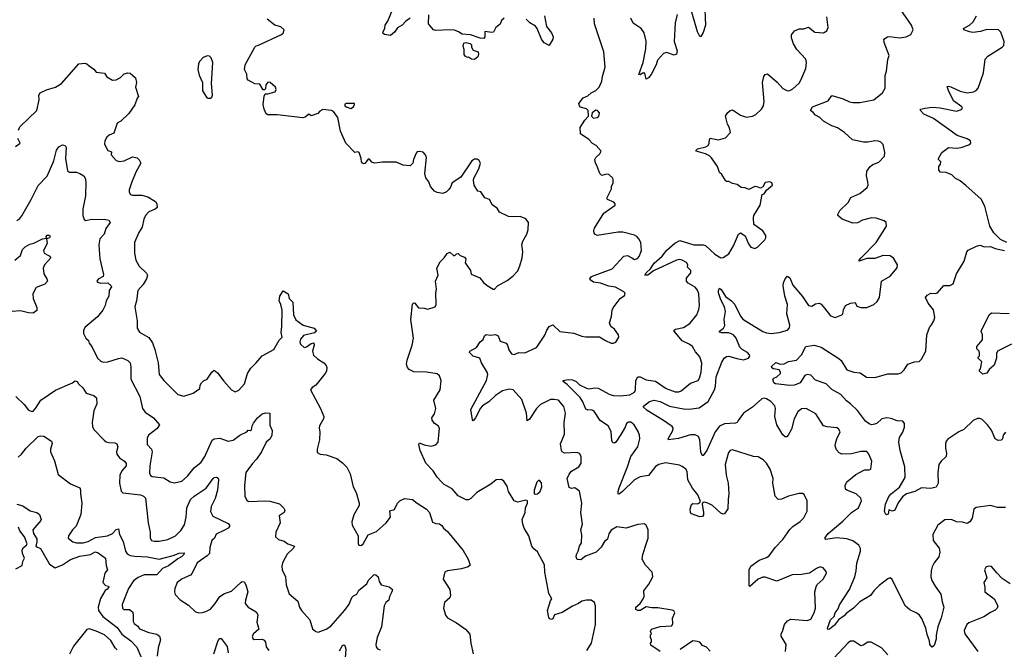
# Model space of a CAD drawing. Extents: x 2133461 to 2293071, y 753526 to 916327.
# Tile 141 of 256: x 2211219 to 2219653, y 815914 to 821301. Entities that reach past the tile are written whole.
import ezdxf

# ---------------------------------------------------------------- set-up
doc = ezdxf.new("R2010")
doc.units = 0

msp = doc.modelspace()

# ---------------------------------------------------------------- linework, layer by layer
at = {"layer": '0CON10XD'}
for points in [[(2217085.8, 821455), (2217094, 821255), (2217075, 821192.5), (2217055, 821157.5), (2217045, 821157.5), (2217025, 821197.5), (2216966.3, 821406.3)], [(2214565, 821314.2), (2214524.2, 821285.8), (2214496.5, 821253.5), (2214456.9, 821233.1), (2214429.3, 821195), (2214395, 821166.2), (2214344.5, 821174.5), (2214331.9, 821181.9), (2214330.8, 821195), (2214348, 821225), (2214350, 821255), (2214371.7, 821288.3), (2214412.9, 821387.1)], [(2215370, 821315), (2215346.4, 821293.6), (2215335, 821262.5), (2215297.5, 821235), (2215277.5, 821195), (2215265, 821191.2), (2215205, 821200), (2215202.5, 821155), (2215195, 821140), (2215163, 821143), (2215081.7, 821171.7), (2215008.3, 821178.3), (2214978.8, 821198.8), (2214945, 821211.2), (2214905, 821215.8), (2214785, 821210), (2214765, 821213.8), (2214720, 821265), (2214723, 821343)], [(2216028, 817508), (2216030, 817565), (2216015, 817588.8), (2215995, 817597.1), (2215885, 817593.3), (2215865, 817604.2), (2215859.5, 817615), (2215852, 817672), (2215887.2, 817755), (2215884.2, 817855), (2215895.3, 817935.3), (2215880.5, 817990.5), (2215835, 818044.3), (2215797.7, 818052.3), (2215765, 818051.4), (2215681.1, 818008.9), (2215646.6, 817973.4), (2215585, 817883.8), (2215565, 817867.5), (2215559.4, 817935), (2215521.1, 818051.1), (2215447.5, 818135), (2215415, 818141.1), (2215355, 818124.5), (2215293.7, 818086.3), (2215237.3, 818032.7), (2215183, 817997), (2215164.4, 817975), (2215152.6, 817947.4), (2215125, 817893.3), (2215105, 817870), (2215098.3, 817878.3), (2215082.5, 817965), (2215216.9, 818215), (2215229.2, 818265), (2215224, 818285), (2215175.7, 818365), (2215161.4, 818405), (2215102.9, 818422.9), (2215071.2, 818455), (2215076.2, 818465), (2215132.2, 818497.8), (2215165, 818544), (2215190, 818565), (2215201.2, 818595), (2215215, 818607.5), (2215251.3, 818601.3), (2215295, 818606.9), (2215318.2, 818595), (2215335, 818550.8), (2215385, 818533.3), (2215398, 818515), (2215410, 818475), (2215433.4, 818443.4), (2215455, 818437.1), (2215495, 818452.5), (2215545, 818451.2), (2215645, 818496.7), (2215655, 818506.7), (2215717, 818603), (2215733.3, 818645), (2215753.6, 818676.4), (2215785, 818690), (2215845, 818633.3), (2215965, 818619.4), (2216035, 818592.9), (2216065, 818588.6), (2216185, 818588.8), (2216237.5, 818555), (2216285, 818533.8), (2216305, 818533.8), (2216325, 818543.3), (2216352, 818585), (2216349.2, 818605), (2216315, 818653.3), (2216283.3, 818675), (2216271.7, 818708.3), (2216288.3, 818761.7), (2216293.8, 818815), (2216303.8, 818835), (2216364.1, 818915.9), (2216399.3, 818940.7), (2216405, 818960), (2216393.6, 818973.6), (2216321.7, 819011.7), (2216265, 819021.4), (2216195, 819047.1), (2216133.3, 819055), (2216106.2, 819075), (2216103.8, 819085), (2216117.3, 819102.7), (2216295, 819170), (2216395, 819278), (2216425, 819284), (2216462.9, 819262.9), (2216485, 819250), (2216511.7, 819258.3), (2216525.8, 819275), (2216545.6, 819325), (2216539.2, 819395), (2216524, 819425), (2216505, 819446), (2216485, 819458), (2216385, 819484), (2216345, 819484), (2216165, 819456), (2216145.7, 819465.7), (2216141.4, 819475), (2216137.5, 819495), (2216143.2, 819516.8), (2216223.8, 819645), (2216320, 819715), (2216320, 819725), (2216309.3, 819739.3), (2216255, 819762.5), (2216247.5, 819775), (2216287.5, 819855), (2216287.5, 819875), (2216302.5, 819905), (2216302.5, 819935), (2216300, 819945), (2216265, 819976.7), (2216245, 819980), (2216205, 819968.8), (2216188.8, 819985), (2216164.3, 820054.3), (2216150.8, 820075), (2216145.8, 820104.2), (2216155, 820121.2), (2216190, 820155), (2216200, 820175), (2216156.7, 820225), (2216125, 820243.3), (2216095.4, 820275.4), (2216023.3, 820325), (2216020.7, 820379.3), (2216058.8, 820441.2), (2216092.5, 820475), (2216090, 820525), (2216075, 820537.5), (2216023.9, 820553.9), (2216013.3, 820565), (2216010, 820585), (2216045, 820633.3), (2216085, 820651.2), (2216115, 820676.2), (2216154, 820696), (2216183.3, 820725), (2216207.1, 820775), (2216212.5, 820815), (2216235.7, 820894.3), (2216224.3, 821025), (2216142.9, 821265), (2216141.4, 821315)], [(2215716, 821335), (2215732.3, 821242.3), (2215775, 821190), (2215789.2, 821155), (2215785.8, 821135), (2215755, 821080), (2215712, 821102), (2215690, 821135), (2215651.2, 821225), (2215636.7, 821245), (2215590, 821275), (2215557.5, 821305)], [(2216982.7, 817292.7), (2216941.8, 817365), (2216936.9, 817435), (2216924.4, 817454.4), (2216895, 817478.8), (2216869.7, 817489.7), (2216751.7, 817508.3), (2216695, 817494.4), (2216665, 817479.4), (2216605, 817402.5), (2216535, 817390), (2216486.2, 817365), (2216382.5, 817265), (2216355, 817242.5), (2216345, 817243.8), (2216344.4, 817265), (2216353.5, 817295), (2216425, 817476), (2216453.8, 817565), (2216514.4, 817645), (2216530, 817715), (2216529.4, 817745), (2216518, 817778), (2216482.5, 817835), (2216455, 817857.5), (2216435, 817857.1), (2216416.2, 817845), (2216405.5, 817814.5), (2216367.9, 817752.1), (2216325, 817687.5), (2216315, 817677.5), (2216300.7, 817680.7), (2216291.7, 817701.7), (2216285.8, 817774.2), (2216262.4, 817822.4), (2216192.4, 817872.4), (2216138, 817955), (2216115, 817962.5), (2216085, 817958.8), (2216068.3, 817968.3), (2216042.7, 818032.7), (2216019, 818069), (2215909.8, 818179.8), (2215873.8, 818205), (2215873.3, 818215), (2215916.1, 818223.9), (2215955, 818219.4), (2215985, 818204.2), (2216015, 818178.1), (2216075, 818148.9), (2216095, 818143.3), (2216145, 818150.8), (2216175, 818148.6), (2216275, 818095.6), (2216306.6, 818086.6), (2216365, 818082.2), (2216445, 818090.9), (2216485.8, 818115), (2216494.5, 818135.5), (2216498.1, 818215), (2216515, 818244), (2216535, 818245.7), (2216585, 818220.9), (2216666.9, 818206.9), (2216758, 818145), (2216835, 818117.1), (2216865, 818115.7), (2216885.4, 818124.6), (2216965, 818190), (2217030, 818215), (2217043.6, 818235), (2217057.5, 818285), (2217062.7, 818362.7), (2217045, 818416.2), (2217008.6, 818458.6), (2216982.5, 818505), (2216954.6, 818524.6), (2216892.6, 818552.6), (2216824, 818635), (2216826.2, 818645), (2216837.6, 818652.4), (2216905, 818668.2), (2216959.3, 818700.7), (2217020, 818775), (2217037.9, 818822.1), (2217043.1, 818855), (2217035.6, 818955.6), (2217026.7, 818986.7), (2217005, 819014), (2216945.5, 819045.5), (2216930.8, 819065), (2216931.3, 819088.7), (2216967.5, 819135), (2216968, 819155), (2216940, 819185), (2216941.2, 819205), (2216932, 819225), (2216895, 819243.5), (2216875, 819250), (2216845, 819244.6), (2216648.8, 819151.2), (2216600, 819115), (2216574.3, 819115), (2216585.7, 819135), (2216621.7, 819168.3), (2216655, 819217.7), (2216721.7, 819278.3), (2216762, 819328), (2216831.5, 819388.5), (2216875, 819410.8), (2216995, 819374.7), (2217075, 819373.5), (2217095, 819367.8), (2217175, 819294.5), (2217225, 819262.9), (2217245, 819266), (2217295, 819296.7), (2217334, 819365), (2217377.5, 819465), (2217393, 819477), (2217433, 819453), (2217463, 819383), (2217483.3, 819355), (2217515, 819344.2), (2217540, 819355), (2217601.7, 819418.3), (2217610.8, 819435), (2217612, 819455), (2217586.2, 819495), (2217507.5, 819547.5), (2217503.8, 819605), (2217508.8, 819625), (2217561.2, 819715), (2217580, 819805), (2217595, 819810), (2217617, 819843), (2217667.5, 819885), (2217662.5, 819905), (2217645, 819913.3), (2217605, 819907.5), (2217585, 819870), (2217565, 819860), (2217535, 819872.5), (2217515, 819873.8), (2217465, 819848.8), (2217435, 819862.5), (2217400, 819865), (2217365, 819890), (2217325, 819900), (2217295, 819916.7), (2217275, 819917.5), (2217265, 819926.7), (2217235, 819977.5), (2217212.5, 819995), (2217196.7, 820045), (2217145, 820120), (2217126.7, 820136.7), (2217093.4, 820153.4), (2217013.8, 820175), (2217013.8, 820185), (2217026.7, 820195), (2217097, 820213), (2217117.5, 820225), (2217126.1, 820243.9), (2217126.7, 820275), (2217135, 820286.7), (2217205, 820273.3), (2217265, 820290), (2217306.7, 820335), (2217298.8, 820375), (2217283.3, 820406.7), (2217265.7, 820475), (2217281.9, 820505), (2217305, 820525.8), (2217325, 820529.2), (2217394.3, 820484.3), (2217445, 820466.2), (2217495, 820476), (2217525, 820490.8), (2217574.3, 820535), (2217590, 820565), (2217597.2, 820602.8), (2217583.1, 820765), (2217594.2, 820815.8), (2217605, 820832.5), (2217625, 820837.5), (2217707, 820767), (2217755, 820713.8), (2217795, 820694), (2217815, 820694.2), (2217840.9, 820709.1), (2217895, 820758.8), (2217911.4, 820785), (2217952, 820885), (2217960, 820935), (2217953.3, 820965), (2217876.7, 821045), (2217846.7, 821095), (2217830, 821145), (2217829.3, 821170.7), (2217857.5, 821205), (2217895, 821223.3), (2217936.1, 821223.9), (2217975, 821236.7), (2218030, 821195), (2218105, 821190), (2218133, 821207), (2218143.3, 821235), (2218133.8, 821325)], [(2216850.8, 821345), (2216834, 821275), (2216826, 821115), (2216852, 821035), (2216845, 821007.5), (2216825, 820996.7), (2216759.3, 821019.3), (2216735, 821012.5), (2216683.8, 820955), (2216671.2, 820915), (2216628.7, 820831.3), (2216605, 820803.8), (2216585, 820792.5), (2216573.6, 820843.6), (2216555, 820843.3), (2216535, 820830), (2216523.3, 820833.3), (2216558.6, 820935), (2216581.4, 821051.4), (2216586.6, 821116.6), (2216569.1, 821189.1), (2216543.3, 821225), (2216475, 821271.2), (2216454.5, 821314.5)], [(2219376.7, 817036.7), (2219358.8, 817005), (2219335, 816990.8), (2219295, 817001.4), (2219245, 817003.3), (2219200, 817025), (2219145, 817021.2), (2219084.2, 816975.8), (2219042, 816895), (2219044, 816845), (2219095, 816780), (2219102.5, 816745), (2219091.4, 816705), (2219052.9, 816655), (2219035, 816620), (2219025.5, 816584.5), (2219024.4, 816535), (2219033.4, 816503.4), (2219060, 816455), (2219110, 816385), (2219120.4, 816320.4), (2219135.6, 816275), (2219113.6, 816183.6), (2219083.1, 816106.9), (2219069.5, 816035), (2219070.3, 815999.7), (2219052.9, 815945), (2219035, 815930.8), (2219015, 815953.8), (2219012.5, 815985), (2218991.7, 816041.7), (2218980.8, 816095), (2218947.9, 816177.9), (2218925.8, 816205.8), (2218904.2, 816224.2), (2218845, 816251.2), (2218803.8, 816285), (2218691.4, 816511.4), (2218675, 816526), (2218655, 816518), (2218580.7, 816459.3), (2218535.6, 816415), (2218506.2, 816373.8), (2218415, 816320.6), (2218362.9, 816265), (2218298.7, 816221.3), (2218280.2, 816199.8), (2218232, 816165), (2218199.4, 816120.6), (2218155, 816086), (2218142.5, 816082.5), (2218140, 816095), (2218165.4, 816165), (2218195.8, 816195), (2218205, 816226.7), (2218229.7, 816260.3), (2218241.1, 816295), (2218327.5, 816425), (2218373.1, 816535), (2218385.3, 816585), (2218390, 816650), (2218422.2, 816755), (2218422.9, 816775), (2218408, 816805), (2218355, 816841.4), (2218305, 816858.6), (2218215, 816868.1), (2218124, 816854), (2218116.7, 816865), (2218145.7, 816905), (2218269.5, 817010.5), (2218344.7, 817085.3), (2218404.3, 817125), (2218430, 817185), (2218425.8, 817205.8), (2218385.6, 817245.6), (2218303.3, 817275), (2218293.3, 817285), (2218288.8, 817315), (2218304.3, 817345.7), (2218381.2, 817408.8), (2218455, 817450.8), (2218495, 817449.2), (2218511.2, 817455), (2218519.2, 817525), (2218494.3, 817585), (2218475, 817605.6), (2218425, 817606.4), (2218345, 817585.5), (2218263, 817583), (2218237.5, 817595), (2218215, 817622), (2218205.5, 817655), (2218207.5, 817675), (2218218.6, 817715), (2218246, 817775), (2218231.7, 817801.7), (2218219.2, 817809.2), (2218135, 817817.5), (2218105, 817827.5), (2218037.6, 817927.6), (2217955, 817974.3), (2217915, 817970.6), (2217885, 817945.8), (2217852.2, 817885), (2217831.1, 817798.9), (2217803.3, 817745), (2217789.3, 817730.7), (2217775, 817733.3), (2217755, 817750), (2217705.4, 817835), (2217688.9, 817905), (2217693.6, 817973.6), (2217686.9, 817996.9), (2217652.5, 818035), (2217615, 818058.1), (2217595, 818064.2), (2217575, 818058), (2217495, 817984.6), (2217420.5, 817935), (2217375, 817871.2), (2217364.6, 817855.4), (2217351.7, 817848.3), (2217256, 817844), (2217215, 817822.2), (2217175.5, 817775), (2217104.6, 817615.4), (2217075, 817572.5), (2217065, 817572.5), (2217052.7, 817605), (2217046.1, 817706.1), (2217034, 817735), (2217005, 817748.9), (2216965, 817749.5), (2216863, 817717), (2216776.4, 817706.4), (2216774, 817715), (2216814.3, 817785), (2216815.7, 817805), (2216809.1, 817819.1), (2216735, 817872.9), (2216595, 817956.2), (2216562.9, 817985), (2216563.6, 817995), (2216615, 818035.3), (2216655, 818046.5), (2216705, 818033.9), (2216785, 817994.7), (2216920.3, 817969.7), (2216975, 817970.8), (2217038.8, 817981.2), (2217117.3, 818035), (2217170.6, 818135), (2217178.6, 818165), (2217184.7, 818245.3), (2217235, 818370.8), (2217254.6, 818405.4), (2217275, 818418.1), (2217295, 818421.1), (2217360.9, 818400.9), (2217418.7, 818391.3), (2217463.3, 818405), (2217475, 818422.5), (2217471.4, 818435), (2217452.9, 818455), (2217408.8, 818478.8), (2217388, 818498), (2217356.5, 818575), (2217334.3, 818604.3), (2217295, 818620.9), (2217235, 818620.8), (2217215, 818627.5), (2217212.5, 818635), (2217247.1, 818662.9), (2217259.1, 818685), (2217253.2, 818735), (2217264.7, 818805), (2217256.8, 818845), (2217226.5, 818905), (2217206.2, 818965), (2217205.5, 818985), (2217215, 819004), (2217227.1, 818992.9), (2217264, 818934), (2217316.5, 818896.5), (2217345.2, 818865.2), (2217393.8, 818765), (2217415, 818738.5), (2217585, 818631.9), (2217615, 818621.1), (2217655, 818615.6), (2217724.3, 818625.7), (2217795, 818644.2), (2217812.5, 818665), (2217815, 818687.5), (2217790.3, 818785), (2217795.3, 818865.3), (2217773.3, 818935), (2217758.5, 819025), (2217761.1, 819048.9), (2217775, 819083.3), (2217795, 819106.2), (2217815, 819093.3), (2217840.5, 819030.5), (2217923.8, 818933.8), (2217975, 818856), (2218005, 818851.4), (2218035, 818870), (2218066.1, 818876.1), (2218085, 818866.7), (2218112.3, 818832.3), (2218165, 818766.7), (2218205, 818753.3), (2218262.5, 818775), (2218270, 818785), (2218275, 818820), (2218292.5, 818855), (2218335, 818876.2), (2218375, 818882.5), (2218390.7, 818850.7), (2218425, 818838.8), (2218475, 818840), (2218535, 818863.8), (2218565, 818890), (2218583.8, 818925), (2218602, 819065), (2218674.3, 819105.7), (2218735, 819177.5), (2218738.8, 819205), (2218705, 819260), (2218675, 819280), (2218615, 819284.3), (2218545, 819258), (2218475, 819256.7), (2218410, 819235), (2218410, 819245), (2218427.5, 819265), (2218556.4, 819393.6), (2218644.2, 819535), (2218642, 819565), (2218625, 819580), (2218555, 819604.4), (2218515, 819605.6), (2218437.5, 819585), (2218395, 819564.2), (2218355, 819560), (2218265, 819594), (2218226.7, 819625), (2218226, 819635), (2218245, 819668.8), (2218315, 819736.7), (2218340, 819780), (2218416.2, 819815), (2218478, 819865), (2218485.8, 819885), (2218485.7, 819914.3), (2218474, 819965), (2218476.2, 820005), (2218505, 820046.2), (2218527.3, 820062.7), (2218577.9, 820082.1), (2218625.7, 820134.3), (2218630, 820165), (2218615, 820233.3), (2218595, 820253.8), (2218575, 820262), (2218545, 820264), (2218485, 820252.9), (2218446.8, 820253.2), (2218353.7, 820273.7), (2218285.8, 820335), (2218225, 820375.6), (2218175, 820392.1), (2218105, 820434.5), (2218074.1, 820464.1), (2218035, 820485.6), (2218015, 820507.5), (2217993.3, 820525), (2218010, 820555), (2218145, 820607.5), (2218177.3, 820652.7), (2218272.5, 820625), (2218327.7, 820597.7), (2218355, 820592), (2218415, 820594.2), (2218535, 820616), (2218609.2, 820675), (2218632.5, 820715), (2218634.2, 820825), (2218645, 820860), (2218655, 820960), (2218666.7, 820995), (2218624, 821105), (2218620, 821135), (2218652.5, 821155), (2218671.2, 821158.8), (2218755, 821145.7), (2218814.1, 821155.9), (2218853.9, 821176.1), (2218873.3, 821215), (2218859.2, 821255), (2218761.9, 821395)], [(2219675, 819396), (2219620.5, 819420.5), (2219565, 819476.7), (2219529.2, 819535), (2219487.8, 819705), (2219454, 819765), (2219325, 819883.8), (2219275, 819921.2), (2219235, 819942), (2219203.6, 819973.6), (2219155, 819994), (2219106.1, 819996.1), (2219092.7, 820012.7), (2219091.2, 820045), (2219106.7, 820065), (2219110, 820085), (2219090, 820105), (2219090, 820115), (2219117.5, 820165), (2219175, 820208), (2219245, 820202.9), (2219285, 820209.2), (2219348.8, 820231.2), (2219367.5, 820245), (2219362.5, 820265), (2219335, 820281.2), (2219249.7, 820309.7), (2219046.1, 820456.1), (2218965, 820491.9), (2218933.9, 820526.1), (2218937.5, 820535), (2218974, 820544), (2219037.9, 820552.1), (2219105, 820548.5), (2219245, 820518.6), (2219287.9, 820532.1), (2219294, 820545), (2219290, 820555), (2219216.8, 820606.8), (2219174.3, 820695), (2219165, 820730), (2219175, 820733.3), (2219195, 820727.5), (2219275, 820690.8), (2219335, 820676), (2219390, 820685), (2219413.6, 820696.4), (2219430, 820715), (2219474.2, 820845.8), (2219490, 820965), (2219511.2, 820988.8), (2219635, 821066.7), (2219648.3, 821081.7), (2219653.3, 821115), (2219623.6, 821193.6), (2219605, 821213.3), (2219505, 821218), (2219449.7, 821200.3), (2219385, 821193.1), (2219355, 821196.9), (2219307.5, 821215), (2219302.5, 821225), (2219353.8, 821255), (2219385.6, 821284.4), (2219416, 821335)], [(2216078.5, 815905), (2216116, 815965), (2216150.9, 816125), (2216150.5, 816285), (2216141.9, 816315), (2216115, 816335.5), (2216074.5, 816335.5), (2216035, 816327.1), (2216006.2, 816305), (2215955, 816284.3), (2215865, 816227.5), (2215801.2, 816208.8), (2215787.5, 816175), (2215775, 816170), (2215760, 816175), (2215752, 816185), (2215740, 816245), (2215765, 816327.5), (2215776.7, 816345), (2215751.7, 816391.7), (2215718.1, 816575), (2215715.7, 816635.7), (2215655, 816748.8), (2215622.8, 816772.8), (2215607.5, 816795), (2215581.2, 816885), (2215540.3, 816950.3), (2215528, 816985), (2215522, 817025), (2215548, 817085), (2215553.3, 817125), (2215570, 817165), (2215570, 817185), (2215555, 817190), (2215485, 817172.5), (2215453.6, 817183.6), (2215407.5, 817265), (2215395, 817310), (2215365, 817352.5), (2215345, 817367.5), (2215300, 817365), (2215253.6, 817326.4), (2215134.4, 817255.6), (2215085, 817203.3), (2215065, 817193.3), (2215045, 817193.8), (2214975, 817226.2), (2214925, 817286.2), (2214855, 817324.2), (2214830.3, 817350.3), (2214795, 817386.2), (2214761.7, 817441.7), (2214697.3, 817507.3), (2214648.8, 817615), (2214637.5, 817665), (2214645, 817680), (2214685, 817662.5), (2214745, 817653.3), (2214785, 817663.3), (2214803.9, 817686.1), (2214815.8, 817805), (2214805, 817826.7), (2214772.5, 817845), (2214752.5, 817875), (2214750, 817895), (2214771.7, 817928.3), (2214783.1, 817975), (2214766.7, 818045), (2214820.8, 818135), (2214828.8, 818215), (2214816.7, 818255), (2214795, 818270), (2214705, 818286.2), (2214595, 818287.5), (2214555, 818307.5), (2214540, 818325), (2214533.8, 818355), (2214537, 818387), (2214582, 818515), (2214592, 818575), (2214568.8, 818735), (2214584.1, 818865.9), (2214595, 818877.5), (2214605, 818876.7), (2214636.4, 818836.4), (2214683, 818833), (2214715, 818823.3), (2214777.5, 818845), (2214787.5, 818865), (2214782.9, 818965), (2214790, 818995), (2214780.8, 819065), (2214804.2, 819115.8), (2214791.5, 819175), (2214820, 819230), (2214856.2, 819265), (2214880, 819300), (2214905, 819312.5), (2214935, 819282.5), (2214947, 819283), (2214961.7, 819298.3), (2214975, 819300), (2214993, 819283), (2215029.3, 819269.3), (2215040, 819255), (2215035, 819220), (2215080, 819155), (2215087.5, 819125), (2215162.1, 819092.1), (2215193.4, 819053.4), (2215225, 819028), (2215275, 818996.7), (2215285, 818996.7), (2215313.3, 819025), (2215395, 819068.8), (2215444.3, 819105.7), (2215485, 819153.3), (2215504.2, 819195), (2215524.2, 819265), (2215529.2, 819315), (2215521.2, 819375), (2215528.8, 819405), (2215562, 819465), (2215573.9, 819506.1), (2215578.8, 819565), (2215555, 819597.5), (2215505, 819617.5), (2215445, 819613.3), (2215407.7, 819617.7), (2215330, 819655), (2215309.3, 819689.3), (2215270, 819715), (2215243, 819763), (2215205, 819777.5), (2215168.3, 819828.3), (2215142.5, 819835), (2215112.5, 819885), (2215106.7, 819925), (2215110, 819945), (2215153.3, 820025), (2215166.7, 820075), (2215156.4, 820096.4), (2215137, 820107), (2215115, 820107.5), (2215092.5, 820095), (2214997.5, 819955), (2214922.5, 819905), (2214910.7, 819869.3), (2214895, 819847.5), (2214875, 819827.5), (2214845, 819813.3), (2214795, 819823.3), (2214772.5, 819835), (2214737.5, 819875), (2214723.3, 819915), (2214699.3, 819949.3), (2214690, 819985), (2214703.6, 820123.6), (2214695.8, 820145.8), (2214675, 820166.7), (2214645, 820172.5), (2214625, 820170), (2214615, 820160), (2214592.5, 820105), (2214587, 820073), (2214565, 820050), (2214505, 820057.5), (2214445, 820082.5), (2214325, 820083.3), (2214260, 820075), (2214235, 820082.5), (2214216.7, 820106.7), (2214205, 820107.5), (2214175, 820072), (2214165, 820068), (2214155, 820073.3), (2214146.4, 820086.4), (2214144, 820115), (2214127.5, 820165), (2214115, 820170), (2214090, 820165), (2214012.5, 820245), (2213968.6, 820348.6), (2213943.8, 820465), (2213905.9, 820515.9), (2213890, 820525), (2213815, 820532.5), (2213790.7, 820519.3), (2213771.7, 820498.3), (2213715, 820480), (2213695, 820492.5), (2213665, 820467.5), (2213645, 820462.5), (2213425, 820486.2), (2213345, 820487.5), (2213330, 820495), (2213313.8, 820535), (2213306.2, 820575), (2213313, 820647), (2213322.5, 820667.5), (2213345, 820666.7), (2213407.5, 820685), (2213416.2, 820705), (2213410, 820725), (2213363.6, 820763.6), (2213345, 820766), (2213326.7, 820745), (2213325, 820710), (2213315, 820700), (2213305, 820700), (2213275, 820750), (2213233.6, 820753.6), (2213175, 820783.3), (2213168, 820795), (2213163.9, 820833.9), (2213144.4, 820875), (2213150, 820915), (2213234.3, 821065.7), (2213245, 821076.7), (2213265, 821083.8), (2213462.5, 821175), (2213476.2, 821185), (2213483.3, 821215), (2213455, 821241.2), (2213403.9, 821253.9), (2213340, 821305)], [(2215115, 820961.2), (2215090, 820965), (2215065, 820980), (2215055, 820977.5), (2215035, 820990), (2215027.5, 821005), (2215027.5, 821045), (2215017.5, 821075), (2215025, 821100), (2215045, 821107.5), (2215077, 821097), (2215090, 821085), (2215090, 821065), (2215105, 821040), (2215147.5, 821025), (2215150, 821005), (2215143.3, 820985), (2215115, 820961.2)], [(2212855, 820630), (2212865, 820637.5), (2212870, 820655), (2212863.3, 820755), (2212872.5, 820935), (2212860, 820975), (2212845, 820988.8), (2212825, 820991.2), (2212791.2, 820978.8), (2212760, 820945), (2212750.8, 820925), (2212745.9, 820875.9), (2212755.9, 820825.9), (2212784, 820765), (2212784.1, 820694.1), (2212818.3, 820638.3), (2212835, 820630), (2212855, 820630)], [(2211208, 820355), (2211221.2, 820385), (2211366.7, 820525), (2211386.7, 820615), (2211383.8, 820655), (2211393.3, 820675), (2211447.7, 820702.3), (2211525, 820724), (2211578.8, 820755), (2211725, 820923.3), (2211778.3, 820928.3), (2211795, 820923.3), (2211815, 820906.7), (2211855, 820876.7), (2211875, 820853.3), (2211945, 820843.3), (2211965, 820812.5), (2212015, 820783.3), (2212045, 820786.7), (2212083.6, 820806.4), (2212115, 820838.8), (2212145, 820846.2), (2212165, 820843.3), (2212210, 820805), (2212218.8, 820765), (2212210, 820725), (2212237.5, 820645), (2212225, 820630), (2212206.8, 820573.2), (2212155, 820498.8), (2212085, 820432.5), (2212053.9, 820416.1), (2212025, 820330), (2211985, 820313.3), (2211965, 820296.7), (2211948.8, 820265), (2211947, 820237), (2211975, 820183.3), (2212005, 820170), (2212003.9, 820143.9), (2212045, 820096.7), (2212075, 820088.8), (2212115, 820094), (2212185, 820126.7), (2212225, 820120), (2212243, 820103), (2212256.7, 820075), (2212214.4, 819995.6), (2212177.5, 819905), (2212156.7, 819845), (2212156.7, 819825), (2212167.5, 819805), (2212185, 819798.8), (2212265, 819800), (2212316.5, 819786.5), (2212383.8, 819745), (2212393.8, 819725), (2212396.2, 819695), (2212380.7, 819679.3), (2212325, 819658), (2212297.1, 819625), (2212282.5, 819595), (2212268, 819525), (2212239.7, 819480.3), (2212203.3, 819395), (2212203.3, 819305), (2212213.8, 819243.8), (2212243.6, 819193.6), (2212305, 819133.3), (2212313.8, 819115), (2212306.7, 819085), (2212276, 819035), (2212230, 818985), (2212219.5, 818895), (2212204.5, 818844.5), (2212224.4, 818725), (2212225, 818662.5), (2212245, 818628.8), (2212325, 818580.8), (2212357, 818537), (2212377.9, 818477.9), (2212405.6, 818365), (2212413.1, 818265), (2212454, 818215), (2212572.5, 818095), (2212625, 818078.8), (2212704.3, 818105.7), (2212763.3, 818145), (2212764, 818175), (2212776.2, 818195), (2212795, 818212), (2212826.2, 818225), (2212865, 818286.7), (2212885, 818303.3), (2212915, 818280), (2212968.3, 818208.3), (2213035, 818134), (2213065, 818118), (2213095, 818130.8), (2213144.3, 818185), (2213171.1, 818275), (2213199.1, 818320.9), (2213245.8, 818365), (2213295, 818426.2), (2213395, 818478), (2213442.2, 818557.8), (2213466.2, 818585), (2213459.2, 818625), (2213465.5, 818675), (2213466.7, 818815), (2213457.5, 818865), (2213443.3, 818895), (2213447.5, 818935), (2213455, 818950), (2213475, 818980), (2213520, 818955), (2213527.5, 818915), (2213560, 818885), (2213564, 818775), (2213584.5, 818734.5), (2213648.8, 818688.8), (2213740.7, 818660.7), (2213762.5, 818635), (2213745, 818622.5), (2213650.3, 818599.7), (2213625, 818566.7), (2213619.2, 818545), (2213625, 818523.8), (2213655, 818497.5), (2213675, 818502.5), (2213715, 818530), (2213740, 818535), (2213742.5, 818515), (2213727.5, 818465), (2213735, 818430), (2213769.3, 818399.3), (2213823.9, 818363.9), (2213843.6, 818343.6), (2213850, 818325), (2213846.2, 818295), (2213836.2, 818275), (2213756.7, 818175), (2213723.3, 818155), (2213710, 818135), (2213796, 817975), (2213823.3, 817905), (2213822.5, 817885), (2213787.5, 817825), (2213783.6, 817806.4), (2213790, 817775), (2213788.8, 817705), (2213767.5, 817625), (2213768.3, 817598.3), (2213793.6, 817583.6), (2213845, 817576.7), (2213935, 817546.7), (2213985, 817510), (2214022.3, 817472.3), (2214050, 817415), (2214077.1, 817305), (2214100.8, 817255), (2214127.5, 817165), (2214127.5, 817145), (2214082.5, 817065), (2214063.8, 817005), (2214066.7, 816975), (2214118.8, 816885), (2214118.3, 816818.3), (2214125, 816803.8), (2214145, 816801.4), (2214162, 816815), (2214205, 816892.5), (2214275, 816922), (2214359.2, 816995), (2214394.3, 817045), (2214390, 817100), (2214430, 817110), (2214455, 817163.3), (2214476, 817184), (2214515, 817203.3), (2214585, 817196.2), (2214625, 817163.3), (2214705, 817113.3), (2214730, 817085), (2214755, 817002.5), (2214785, 816990), (2214815, 816988.8), (2214833.9, 816973.9)], [(2214055, 820542.5), (2214079.2, 820555), (2214088.6, 820575), (2214086, 820585), (2214015, 820585.6), (2214005, 820580), (2214004.2, 820565), (2214016.7, 820555), (2214055, 820542.5)], [(2216135, 820458.8), (2216165, 820464), (2216178.8, 820475), (2216186.2, 820505), (2216167.5, 820525), (2216153.9, 820526.1), (2216122.5, 820505), (2216116.7, 820475), (2216135, 820458.8)], [(2211184.1, 820215.9), (2211223.8, 820245), (2211202, 820285)], [(2211196, 819584), (2211220, 819600), (2211236.7, 819623.3), (2211317.7, 819762.3), (2211378.3, 819881.7), (2211455, 819963.8), (2211510.9, 820095), (2211535, 820186), (2211555, 820213.1), (2211585, 820230.5), (2211608, 820225), (2211616.4, 820206.4), (2211612.5, 820115), (2211629.1, 820009.1), (2211645, 819995.8), (2211705, 819995.5), (2211733.8, 819985), (2211767.5, 819965), (2211780, 819945), (2211784.5, 819914.5), (2211782, 819795), (2211761.4, 819681.4), (2211761.1, 819625), (2211770.8, 819590.8), (2211785, 819583.8), (2211835, 819595.8), (2211957.6, 819592.4), (2211982, 819585), (2211994.3, 819565), (2211958.1, 819515), (2211943.1, 819466.9), (2211905, 819425.8), (2211897.1, 819375), (2211907.1, 819255), (2211938, 819122), (2211933.3, 819105), (2211890.2, 819079.8), (2211879.4, 819065), (2211886.9, 819055), (2211915, 819046.1), (2211975, 819049.2), (2212002.5, 819025), (2212005.8, 819015), (2211985, 818983.3), (2211982.5, 818935), (2211960, 818895), (2211950.8, 818855), (2211932, 818815), (2211885, 818760), (2211779.5, 818670.5), (2211766.7, 818645), (2211766.7, 818615), (2211786.4, 818576.4), (2211807.5, 818555), (2211813.9, 818533.9), (2211836.7, 818505), (2211884.4, 818405), (2211915, 818378.1), (2211935, 818371.1), (2211975, 818372.5), (2212065, 818403.1), (2212095, 818407.1), (2212144.2, 818384.2), (2212164.3, 818364.3), (2212172.2, 818332.2), (2212171.9, 818225), (2212247.4, 818077.4), (2212271.4, 817975), (2212295, 817944.2), (2212365.5, 817895.5), (2212415.8, 817835), (2212397.6, 817802.4), (2212322.5, 817745), (2212310.7, 817719.3), (2212311.4, 817665), (2212347.5, 817625), (2212354.3, 817605), (2212333.1, 817485), (2212331.7, 817421.7), (2212340.3, 817400.3), (2212355, 817392.5), (2212455, 817380), (2212508.3, 817348.3), (2212545, 817337.8), (2212606.9, 817353.1), (2212657.1, 817395), (2212715, 817466.9), (2212775, 817515.8), (2212805.7, 817565), (2212867, 817703), (2212885, 817714), (2212935, 817720), (2213005, 817694.2), (2213047.2, 817702.8), (2213105, 817745.7), (2213166.1, 817773.9), (2213175, 817790), (2213195, 817787.5), (2213205, 817792.5), (2213210, 817825), (2213221.9, 817848.1), (2213256.4, 817893.6), (2213295, 817928.2), (2213325, 817937.1), (2213363.3, 817933.3), (2213363, 817833), (2213381.2, 817785), (2213378.8, 817745), (2213366.2, 817715), (2213331.4, 817685), (2213290.8, 817605), (2213248.9, 817541.1), (2213212.5, 817505), (2213155, 817426), (2213144.3, 817315), (2213149.2, 817225), (2213161.7, 817191.7), (2213178.6, 817178.6), (2213325, 817185.6), (2213362.4, 817182.4), (2213445, 817158.8), (2213482.8, 817122.8), (2213490.8, 817105), (2213484.3, 817085), (2213442, 817055), (2213450, 816995), (2213414.2, 816915.8), (2213410, 816875), (2213435, 816853.8), (2213485, 816840), (2213517.3, 816817.3), (2213573.3, 816795), (2213561.2, 816775), (2213510.9, 816729.1), (2213470, 816655), (2213464.2, 816625), (2213468, 816595), (2213497.5, 816535), (2213500.8, 816465), (2213527.3, 816387.3), (2213601.4, 816325), (2213616.9, 816275), (2213634.6, 816244.6), (2213705, 816166.7), (2213727.7, 816087.7), (2213755, 816066.2), (2213775, 816060.8), (2213845, 816085.7), (2213885, 816111.4), (2214005, 816248.8), (2214040.9, 816299.1), (2214065, 816357.5), (2214077.7, 816372.3), (2214107.5, 816385), (2214125, 816420), (2214193.3, 816475), (2214208, 816505), (2214255, 816554), (2214271.2, 816551.2), (2214288.8, 816535), (2214297.5, 816495), (2214315, 816464.2), (2214385, 816447.1), (2214412, 816425), (2214408.1, 816405), (2214385.6, 816365), (2214380, 816335), (2214355, 816313.8), (2214341.4, 816285), (2214317.5, 816105), (2214282, 816015), (2214270, 815955), (2214273.6, 815933.6), (2214285, 815917.5), (2214308.3, 815908.3)], [(2211176.7, 819245), (2211226.7, 819285), (2211244.3, 819335.7), (2211265, 819357.5), (2211305, 819380.8), (2211341.7, 819388.3), (2211415, 819427.5), (2211448.3, 819431.7), (2211446.7, 819445), (2211455, 819458), (2211475, 819457.1), (2211481.2, 819445), (2211475, 819434.2), (2211450, 819425), (2211454.5, 819385), (2211422, 819325), (2211428.8, 819305), (2211472.1, 819282.1), (2211485.8, 819265), (2211432.5, 819205), (2211420.8, 819175), (2211425.9, 819125.9), (2211451.4, 819085), (2211457, 819063), (2211435, 819038), (2211361.5, 819008.5), (2211331.9, 818955), (2211334.4, 818914.4), (2211365, 818840), (2211366.1, 818813.9), (2211335, 818791.2), (2211295, 818792), (2211225, 818811.4), (2211155, 818804.4)], [(2219665, 817773.3), (2219643.3, 817746.7), (2219636.9, 817715), (2219627.1, 817702.9), (2219600.3, 817700.3), (2219575, 817714), (2219545, 817790), (2219510.8, 817835), (2219465, 817880), (2219445, 817888.8), (2219425, 817888.8), (2219387.7, 817872.3), (2219308, 817795), (2219265, 817774.4), (2219168.2, 817711.8), (2219155.7, 817695), (2219150.6, 817675), (2219148.5, 817635), (2219156.8, 817593.2), (2219154.4, 817565), (2219112.9, 817525), (2219093.1, 817495), (2219083.1, 817425), (2219087.1, 817335), (2219069.2, 817300.8), (2219025, 817289.2), (2218945, 817296.2), (2218886.1, 817263.9), (2218816.6, 817243.4), (2218782.4, 817217.6), (2218743.3, 817166.7), (2218715.4, 817104.6), (2218695, 817096.2), (2218665, 817107.5), (2218659.2, 817070.8), (2218645, 817065.8), (2218635, 817071.9), (2218628.1, 817095), (2218637.1, 817155), (2218665, 817221.4), (2218683.3, 817245), (2218755, 817300), (2218805.4, 817385), (2218801.8, 817475), (2218761.8, 817615), (2218748.6, 817685), (2218755.7, 817725), (2218785, 817772), (2218798.2, 817815), (2218797.7, 817845), (2218785, 817865.6), (2218735, 817870), (2218685, 817888.6), (2218645.7, 817895.7), (2218605, 817885.9), (2218565, 817848.9), (2218545, 817839.4), (2218515.8, 817835.8), (2218495, 817842.9), (2218464.6, 817865), (2218396.5, 817956.5), (2218337.3, 818015), (2218300.3, 818040.3), (2218252.5, 818095), (2218177, 818137), (2218126.9, 818186.9), (2218035, 818218.1), (2217995, 818260), (2217965.8, 818264.2), (2217945, 818257.5), (2217905, 818193.3), (2217855, 818172.9), (2217815, 818171.4), (2217693.8, 818185), (2217678, 818195), (2217670, 818225), (2217680, 818235), (2217705.9, 818244.1), (2217735.8, 818274.2), (2217736.2, 818285), (2217723.9, 818303.9), (2217675, 818313.3), (2217661.7, 818321.7), (2217660, 818335), (2217695, 818368), (2217734.5, 818354.5), (2217767.7, 818357.7), (2217804.5, 818375.5), (2217872.3, 818387.7), (2217915.4, 818435), (2217954.5, 818505.5), (2218025, 818515.5), (2218085, 818498.8), (2218235, 818403.5), (2218255, 818384.4), (2218305, 818304.6), (2218365, 818285.5), (2218419.3, 818279.3), (2218473.6, 818243.6), (2218545, 818238.5), (2218655, 818270), (2218745, 818270.4), (2218769.4, 818280.6), (2218796.9, 818305), (2218826.2, 818355), (2218885, 818374.3), (2218925, 818375.8), (2218945, 818396.7), (2218980.3, 818465), (2218991.1, 818605), (2219013.7, 818666.3), (2219029.6, 818690.4), (2219051.1, 818725), (2219056.9, 818755), (2219047.9, 818817.9), (2219001.2, 818875), (2218977.5, 818925), (2218992.5, 818945), (2219025, 818962), (2219065, 818958.8), (2219082.5, 818965), (2219135, 819026.7), (2219187, 819027), (2219215, 819040), (2219245, 819126.7), (2219309.2, 819235), (2219332.5, 819315), (2219345, 819328), (2219415.7, 819364.3), (2219445, 819370.8), (2219485, 819358), (2219535, 819360), (2219576.4, 819343.6), (2219655, 819326.7)], [(2219715, 818524), (2219595.5, 818464.5), (2219586.9, 818445), (2219585.5, 818405), (2219566.2, 818345), (2219523.3, 818306.7), (2219505, 818277.5), (2219468.3, 818268.3), (2219440, 818295), (2219440, 818305), (2219450, 818315), (2219460, 818375), (2219430, 818405), (2219430, 818415), (2219440, 818425), (2219440, 818445), (2219437.5, 818465), (2219417.5, 818485), (2219417.5, 818505), (2219467.5, 818562.5), (2219466, 818605), (2219456, 818635), (2219524.2, 818775.8), (2219545, 818793.3), (2219695, 818786.7)], [(2211186.4, 818076.4), (2211257.6, 818007.6), (2211295, 817958.8), (2211325, 817948.8), (2211335, 817951.2), (2211355, 817973.8), (2211400.8, 818045), (2211525, 818131.4), (2211672.5, 818195), (2211695, 818210), (2211712.5, 818205), (2211723.8, 818185), (2211760.3, 818150.3), (2211788.8, 818105), (2211854.3, 818084.3), (2211876.2, 818065), (2211881.4, 818015), (2211854.4, 817955), (2211839.2, 817855), (2211841.7, 817821.7), (2211854.2, 817795), (2211942.4, 817702.4), (2211960.3, 817690.3), (2211982.7, 817682.7), (2212035, 817680.8), (2212052.7, 817672.7), (2212060.8, 817645), (2212048, 817605), (2212052, 817585), (2212073.4, 817553.4), (2212116.2, 817525), (2212132, 817505), (2212130, 817485), (2212095, 817440), (2212077, 817403), (2212073.1, 817335), (2212087.3, 817267.3), (2212102.9, 817252.9), (2212255, 817235.5), (2212280, 817225), (2212297.3, 817207.3), (2212320.6, 816995), (2212336.9, 816915), (2212338.1, 816865), (2212348.8, 816845), (2212371.1, 816838.9), (2212415, 816838.1), (2212487.6, 816852.4), (2212555, 816884.5), (2212600.4, 816929.6), (2212631.5, 816978.5), (2212646.6, 817045), (2212650.9, 817125), (2212682.2, 817195), (2212714.7, 817225.3), (2212817.7, 817292.3), (2212875.4, 817375), (2212885.8, 817385), (2212905, 817387.5), (2212918.2, 817378.2), (2212923.6, 817365), (2212913.3, 817276.7), (2212892.3, 817205), (2212859.4, 817135), (2212854.3, 817094.3), (2212875, 817052.5), (2213005, 816989.5), (2213016.5, 816975), (2213016.5, 816965), (2213005, 816950), (2212975, 816932.2), (2212902.1, 816897.9), (2212886.7, 816865), (2212864, 816845), (2212848.1, 816785), (2212844.2, 816735), (2212825, 816714.4), (2212740, 816655), (2212695.6, 816565), (2212681.8, 816548.2), (2212612.1, 816517.9), (2212568.6, 816485), (2212549.1, 816435), (2212545.6, 816405), (2212552.1, 816382.1), (2212595, 816336), (2212665, 816290.8), (2212725.6, 816235.6), (2212755, 816225.8), (2212785, 816228.6), (2212815, 816236.7), (2212852.4, 816257.6), (2212894.4, 816305), (2212934.3, 816365), (2212975, 816390.6), (2213035, 816411.1), (2213115, 816487.5), (2213125, 816493.3), (2213141.8, 816491.8), (2213156.7, 816466.7), (2213173.1, 816405), (2213152.2, 816335), (2213150.8, 816305), (2213175, 816275.8), (2213245.6, 816235.6), (2213257.8, 816207.8), (2213250, 816145), (2213268, 816085), (2213221.2, 816045), (2213211.2, 816025), (2213215, 816007.5), (2213227.7, 815997.7), (2213295, 816000), (2213312.4, 815992.4), (2213324.3, 815975), (2213331.9, 815935), (2213352.2, 815905)], [(2211205, 817558.8), (2211235, 817584.2), (2211276, 817634), (2211376.7, 817735), (2211399.1, 817740.9), (2211425, 817737.3), (2211491.8, 817695), (2211498.5, 817675), (2211481.8, 817625), (2211482.2, 817605), (2211517, 817527), (2211548.8, 817408.8), (2211655, 817330), (2211733.3, 817295), (2211740, 817275), (2211738.8, 817245), (2211752, 817165), (2211742.7, 817067.3), (2211702.7, 816967.3), (2211671.2, 816935), (2211636.7, 816885), (2211633.3, 816865), (2211675, 816832.2), (2211705.4, 816825.4), (2211764, 816824), (2211805, 816835.3), (2211868.7, 816871.3), (2211971.2, 816885), (2212015, 816904.2), (2212045, 816938.6), (2212066, 816946), (2212075.6, 816895), (2212105.3, 816835.3), (2212126.4, 816755), (2212141.3, 816731.3), (2212165, 816717.1), (2212205, 816710), (2212315, 816706), (2212415, 816685.3), (2212534.8, 816715.2), (2212585, 816735.8), (2212628.2, 816738.2), (2212625.4, 816725), (2212605.2, 816704.8), (2212572.7, 816687.3), (2212495, 816626.7), (2212443.6, 816605), (2212395, 816552.2), (2212285, 816550.4), (2212235, 816528.8), (2212195, 816499.5), (2212150, 816435), (2212096.2, 816296.2), (2212100, 816265), (2212110, 816255), (2212160, 816255), (2212185.8, 816235.8), (2212191.2, 816215), (2212191.2, 816151.2), (2212200, 816135), (2212231.1, 816111.1), (2212245, 816090), (2212325, 816058.1), (2212395, 816044.3), (2212416.6, 816026.6), (2212425.6, 815995), (2212406.7, 815925), (2212396.9, 815855)], [(2217778.8, 815895), (2217786.2, 815955), (2217741.4, 816025), (2217742.9, 816045), (2217754.2, 816065), (2217770.8, 816125), (2217795, 816156.2), (2217825, 816172), (2217965, 816160), (2217995, 816172.5), (2218025, 816226.2), (2218036.9, 816265), (2218029.4, 816405), (2218040.7, 816449.3), (2218051.3, 816468.7), (2218102, 816515), (2218131.2, 816565), (2218128.3, 816578.3), (2218101.7, 816611.7), (2218075, 816619.2), (2218045, 816606.2), (2217985, 816566), (2217915.8, 816554.2), (2217835, 816552.5), (2217705, 816498.1), (2217605, 816531.2), (2217585, 816531.2), (2217545, 816513.8), (2217475, 816452.5), (2217468.3, 816458.3), (2217466.7, 816595), (2217483.3, 816625), (2217554.5, 816675.5), (2217615, 816699.2), (2217638, 816715), (2217692, 816785), (2217756.4, 816853.6), (2217815, 816938), (2217842, 816965), (2217903.4, 817006.6), (2217935, 817040), (2217965.8, 817095), (2217964.4, 817184.4), (2217937.9, 817237.9), (2217923.9, 817246.1), (2217895, 817248), (2217805.6, 817224.4), (2217745, 817198.8), (2217715, 817196.2), (2217692, 817225), (2217669.2, 817335), (2217672.5, 817375), (2217648, 817455), (2217615, 817506.7), (2217588.8, 817535), (2217545, 817560.8), (2217504.3, 817564.3), (2217325, 817621.2), (2217305, 817613.8), (2217291.7, 817598.3), (2217261.4, 817495), (2217271.4, 817405), (2217287.5, 817335), (2217294.4, 817245), (2217286.9, 817195), (2217285.8, 817115), (2217255.9, 817074.1), (2217245, 817070), (2217225, 817078), (2217152.5, 817145), (2217114.3, 817165), (2217085, 817172.5), (2217071.1, 817168.9), (2217065.8, 817155), (2217076.7, 817085), (2217076.7, 817065), (2217069.3, 817050.7), (2217045, 817048.8), (2216972.9, 817072.9), (2216964.5, 817084.5), (2216962.2, 817112.2), (2216975, 817153.3), (2216985, 817161.2), (2217025, 817160), (2217043, 817167), (2217051.7, 817178.3), (2217027.5, 817235), (2216982.7, 817292.7)], [(2216705, 815895.8), (2216625, 815950), (2216622.5, 815965), (2216631.7, 815978.3), (2216632.5, 815995), (2216622.5, 816015), (2216623, 816037), (2216630, 816045), (2216622.5, 816065), (2216632.5, 816085), (2216705, 816110), (2216805, 816113.8), (2216813.8, 816135), (2216810.7, 816179.3), (2216832.5, 816225), (2216823, 816243), (2216809.3, 816249.3), (2216685, 816270), (2216635, 816267.5), (2216585, 816278), (2216535, 816246.9), (2216515, 816245.6), (2216496, 816255), (2216498.1, 816275), (2216532.8, 816307.2), (2216561.2, 816345), (2216568.8, 816365), (2216564.2, 816415), (2216609.8, 816470.2), (2216641.4, 816535), (2216637.5, 816575), (2216578.8, 816635), (2216552, 816685), (2216557.5, 816725), (2216588.8, 816821.2), (2216602, 816865), (2216603.8, 816935), (2216586.7, 816975), (2216567.7, 816987.7), (2216515, 816982.5), (2216415, 816950), (2216335, 816961.4), (2216285, 816932), (2216267.2, 816902.8), (2216254.5, 816855.5), (2216230, 816835), (2216201.1, 816788.9), (2216156.2, 816745), (2216065, 816709.4), (2216025, 816680.8), (2215993.6, 816683.6), (2215985.6, 816705), (2215988.1, 816725), (2216004.5, 816755), (2216014.4, 816795), (2216032.5, 816825), (2216034.1, 816894.1), (2216026.7, 816935), (2216041.2, 816985), (2216027.1, 817085), (2216034.2, 817165), (2216015, 817266.7), (2215975, 817296), (2215945, 817290), (2215925, 817298.8), (2215908.9, 817375), (2215925, 817412), (2215945, 817438.6), (2216008.8, 817475), (2216028, 817508)], [(2215635, 817240), (2215655, 817244), (2215678, 817265), (2215692.5, 817305), (2215689.1, 817339.1), (2215675, 817356.7), (2215665, 817360), (2215650, 817345), (2215626.2, 817275), (2215627.5, 817245), (2215635, 817240)], [(2211195, 817156.2), (2211245, 817140.3), (2211308.5, 817098.5), (2211365.5, 817085.5), (2211388.3, 817068.3), (2211404, 817025), (2211400.8, 817015), (2211330.5, 816935), (2211336.8, 816905), (2211365, 816860), (2211366.5, 816833.5), (2211356.2, 816795), (2211372.9, 816787.1), (2211397.9, 816775), (2211475, 816643.1), (2211521.9, 816611.9), (2211585, 816636.7), (2211655, 816682.9), (2211735, 816709.6), (2211825, 816723.8), (2211865, 816747.3), (2211890.2, 816740.2), (2211954, 816695), (2211961.4, 816631.4), (2211972.5, 816595), (2211948.8, 816565), (2211932.5, 816485), (2211955, 816460), (2211980, 816455), (2211982.5, 816445), (2211966.7, 816425), (2211952.5, 816417.5), (2211911.3, 816348.7), (2211891.8, 816275), (2211895.3, 816245.3), (2211932.1, 816195), (2212055, 816100.4), (2212094.4, 816044.4), (2212172.5, 815985), (2212221.5, 815931.5), (2212342.3, 815652.2)], [(2219665, 817127.5), (2219595, 817128), (2219535, 817143.8), (2219413, 817127), (2219393.3, 817113.3), (2219376.7, 817036.7)], [(2211185, 816602.7), (2211239.5, 816630.5), (2211246, 816665), (2211261.2, 816695), (2211244.6, 816735), (2211241.5, 816765), (2211251.9, 816785), (2211278.8, 816805), (2211282.5, 816815), (2211261.4, 816875), (2211221.7, 816928.3), (2211208.9, 816958.9)], [(2214833.9, 816973.9), (2214850.8, 816950.8), (2214885, 816923.3), (2215019.1, 816759.1), (2215060, 816685), (2215076.7, 816635), (2215061.7, 816618.3), (2215005, 816603.3), (2214885, 816586.7), (2214865, 816576.7), (2214856.7, 816565), (2214848, 816515), (2214903.8, 816425), (2214910, 816375), (2214903.3, 816355), (2214858, 816315), (2214850, 816265), (2214866.4, 816206.4), (2214884.1, 816184.1), (2214960.5, 816140.5), (2215036.8, 816086.8), (2215074.1, 816044.1), (2215082.5, 815965), (2215104.2, 815875)], [(2219703.9, 816473.9), (2219635, 816518.8), (2219589.2, 816569.2), (2219545, 816622.5), (2219516.4, 816626.4), (2219495, 816617.5), (2219483.3, 816595), (2219503.8, 816525), (2219476.7, 816485), (2219486.7, 816445), (2219486.4, 816406.4), (2219565.6, 816345.6), (2219596.7, 816285), (2219592.5, 816265), (2219575, 816247.5), (2219535, 816230), (2219478.3, 816191.7), (2219350.5, 816139.5), (2219332.9, 816125), (2219308.8, 816075), (2219316.2, 816045), (2219428, 815895)], [(2212055, 815909.1), (2212036.3, 815926.3), (2212000, 815990), (2211945, 816036.3), (2211875, 816069.7), (2211815, 816087.8), (2211795, 816084.2), (2211680.6, 815939.4), (2211647, 815873)], [(2212883.5, 815875), (2212919.7, 815990.3), (2212935, 816006.2), (2212945, 816006.2), (2212997.4, 815937.4), (2213003.8, 815883.8)], [(2213960, 815900), (2213984.7, 815945.3), (2213995, 815951.9), (2214005.4, 815945.4), (2214012.7, 815915), (2214003.8, 815805)], [(2217135, 815898.8), (2217102.1, 815932.1), (2217066.9, 815946.9), (2217045, 815976), (2217025, 815980.8), (2216985, 815986.7), (2216877.4, 815912.6)], [(2218655.6, 815865.6), (2218601.2, 815925), (2218514.2, 815974.2), (2218485, 815976), (2218445, 815950), (2218425, 815944), (2218365, 815982.5), (2218335, 815984), (2218315, 815970), (2218154.3, 815795)]]:
    msp.add_lwpolyline(points, dxfattribs=at)

doc.saveas('drawing.dxf')
